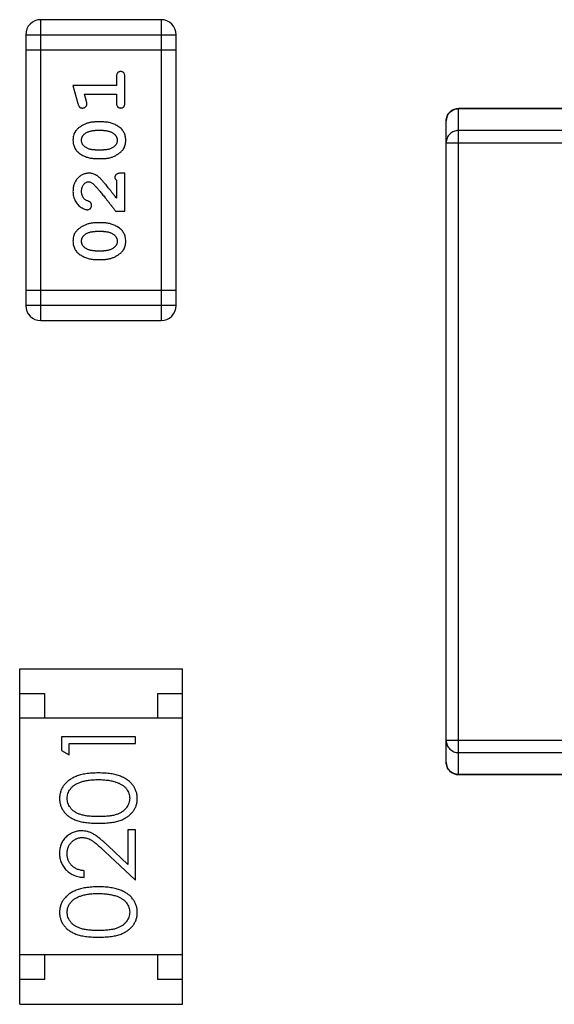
# Model space of a CAD drawing. Header units: millimetres. Extents: x 134 to 283, y 142 to 332.
# Tile 25 of 145: x 164.52 to 165.61, y 207.03 to 209.02. Entities that reach past the tile are written whole.
import ezdxf

# ---------------------------------------------------------------- set-up
doc = ezdxf.new("R2010")
doc.units = ezdxf.units.MM
doc.header["$LTSCALE"] = 0.1
doc.layers.get('0').update_dxf_attribs({"linetype": 'CONTINUOUS'})

msp = doc.modelspace()

# ---------------------------------------------------------------- linework, layer by layer
at = {"color": 7, "linetype": 'Continuous'}
for p, q in [((164.5663, 208.4135), (164.5663, 209.0231)), ((164.8102, 209.0231), (164.5663, 209.0231)), ((164.8102, 209.0231), (164.8102, 208.4135)), ((164.5359, 208.9926), (164.5359, 208.4439)), ((164.5359, 208.9926), (164.8407, 208.9926)), ((164.8407, 208.4439), (164.8407, 208.9926)), ((164.5359, 208.9621), (164.8407, 208.9621)), ((164.6316, 208.8897), (164.6415, 208.8532)), ((164.7197, 208.8897), (164.6316, 208.8897)), ((164.7197, 208.907), (164.7197, 208.8897)), ((164.737, 208.8551), (164.737, 208.907)), ((164.6589, 208.8574), (164.6547, 208.8724)), ((164.6547, 208.8724), (164.7197, 208.8724)), ((164.7197, 208.8724), (164.7197, 208.8551)), ((165.4136, 207.4935), (165.4136, 208.8431)), ((166.2886, 208.8431), (165.4136, 208.8431)), ((165.4136, 208.8429), (166.2886, 208.8429)), ((164.694, 208.8158), (164.6762, 208.8158)), ((165.3886, 207.5185), (165.3886, 208.8181)), ((164.6937, 208.7985), (164.6765, 208.7985)), ((167.5636, 208.7985), (165.4136, 208.7985)), ((165.3886, 208.7737), (167.5886, 208.7737)), ((164.6765, 208.7592), (164.6937, 208.7592)), ((164.6762, 208.7419), (164.694, 208.7419)), ((164.737, 208.712), (164.7292, 208.712)), ((164.737, 208.6349), (164.737, 208.712)), ((164.7197, 208.6978), (164.7197, 208.6616)), ((164.7181, 208.6349), (164.737, 208.6349)), ((164.694, 208.6113), (164.6762, 208.6113)), ((164.6937, 208.594), (164.6765, 208.594)), ((164.6765, 208.5547), (164.6937, 208.5547)), ((164.6762, 208.5374), (164.694, 208.5374)), ((164.8407, 208.4744), (164.5359, 208.4744)), ((164.8407, 208.4439), (164.5359, 208.4439)), ((164.5663, 208.4135), (164.8102, 208.4135)), ((164.5235, 207.0281), (164.5235, 207.7081)), ((164.5235, 207.7081), (164.8535, 207.7081)), ((164.8535, 207.0281), (164.8535, 207.7081)), ((164.5235, 207.6581), (164.5735, 207.6581)), ((164.5735, 207.6581), (164.5735, 207.6081)), ((164.8035, 207.6081), (164.8035, 207.6581)), ((164.8035, 207.6581), (164.8535, 207.6581)), ((164.8535, 207.6081), (164.5235, 207.6081)), ((164.6082, 207.5699), (164.6082, 207.5422)), ((164.7582, 207.5699), (164.6082, 207.5699)), ((164.6236, 207.5334), (164.6236, 207.5565)), ((164.6236, 207.5565), (164.7582, 207.5565)), ((164.7582, 207.5565), (164.7582, 207.5699)), ((167.5886, 207.5629), (165.3886, 207.5629)), ((164.6082, 207.5422), (164.6236, 207.5334)), ((165.4136, 207.5381), (167.5636, 207.5381)), ((165.6386, 207.4938), (165.4136, 207.4938)), ((165.4136, 207.4935), (165.6386, 207.4935)), ((164.7428, 207.3815), (164.7428, 207.3117)), ((164.7582, 207.3815), (164.7428, 207.3815)), ((164.7582, 207.2796), (164.7582, 207.3815)), ((164.6961, 207.3377), (164.7582, 207.2796)), ((164.7428, 207.3117), (164.7027, 207.3492)), ((164.6543, 207.2853), (164.6543, 207.2988)), ((164.8535, 207.1281), (164.5235, 207.1281)), ((164.5735, 207.1281), (164.5735, 207.0781)), ((164.8035, 207.0781), (164.8035, 207.1281)), ((164.5735, 207.0781), (164.5235, 207.0781)), ((164.8535, 207.0781), (164.8035, 207.0781)), ((164.5235, 207.0281), (164.8535, 207.0281))]:
    msp.add_line(p, q, dxfattribs=at)
for centre, radius, start, end in [((164.5663, 208.9926), 0.0305, 90, 180), ((164.8102, 208.9926), 0.0305, 0, 90), ((165.4136, 208.8181), 0.025, 90, 180), ((164.5663, 208.4439), 0.0305, 180, 270), ((164.8102, 208.4439), 0.0305, 270, 0), ((165.4136, 207.5185), 0.025, 180, 270)]:
    msp.add_arc(centre, radius, start, end, dxfattribs=at)
for points, knots in [([(164.7284, 208.9181), (164.7278, 208.918), (164.7266, 208.918), (164.7249, 208.9175), (164.7234, 208.9166), (164.7221, 208.9155), (164.721, 208.9139), (164.7202, 208.9119), (164.7198, 208.9096), (164.7197, 208.9079), (164.7197, 208.907)], [0, 0, 0, 0, 0.11517, 0.223509, 0.328254, 0.438012, 0.553651, 0.682263, 0.830856, 1, 1, 1, 1]), ([(164.737, 208.907), (164.737, 208.9079), (164.737, 208.9096), (164.7365, 208.9119), (164.7358, 208.9139), (164.7347, 208.9154), (164.7334, 208.9166), (164.7318, 208.9175), (164.7302, 208.918), (164.729, 208.918), (164.7284, 208.9181)], [0, 0, 0, 0, 0.169012, 0.317488, 0.445429, 0.560977, 0.67065, 0.776666, 0.88492, 1, 1, 1, 1]), ([(164.6415, 208.8532), (164.6418, 208.8523), (164.6422, 208.8508), (164.6431, 208.8487), (164.644, 208.847), (164.645, 208.8458), (164.6462, 208.845), (164.6475, 208.8445), (164.649, 208.8442), (164.6501, 208.8441), (164.6507, 208.8441)], [0, 0, 0, 0, 0.187321, 0.344927, 0.475328, 0.579604, 0.674244, 0.773631, 0.882025, 1, 1, 1, 1]), ([(164.6507, 208.8441), (164.6513, 208.8441), (164.6525, 208.8442), (164.6543, 208.8447), (164.6559, 208.8454), (164.6573, 208.8464), (164.6585, 208.8476), (164.6593, 208.849), (164.6598, 208.8505), (164.6599, 208.8515), (164.6599, 208.852)], [0, 0, 0, 0, 0.138815, 0.27042, 0.39836, 0.52875, 0.654955, 0.771147, 0.884581, 1, 1, 1, 1]), ([(164.6599, 208.852), (164.6599, 208.8523), (164.6599, 208.8531), (164.6597, 208.8543), (164.6593, 208.8558), (164.6591, 208.8569), (164.6589, 208.8574)], [0, 0, 0, 0, 0.183151, 0.413144, 0.682305, 1, 1, 1, 1]), ([(164.7197, 208.8551), (164.7197, 208.8542), (164.7198, 208.8526), (164.7202, 208.8502), (164.721, 208.8483), (164.7221, 208.8467), (164.7234, 208.8456), (164.7249, 208.8447), (164.7266, 208.8442), (164.7278, 208.8442), (164.7284, 208.8441)], [0, 0, 0, 0, 0.169102, 0.317658, 0.446239, 0.563118, 0.671828, 0.776546, 0.884858, 1, 1, 1, 1]), ([(164.7284, 208.8441), (164.729, 208.8442), (164.7302, 208.8442), (164.7318, 208.8447), (164.7334, 208.8456), (164.7347, 208.8467), (164.7358, 208.8483), (164.7365, 208.8502), (164.737, 208.8526), (164.737, 208.8542), (164.737, 208.8551)], [0, 0, 0, 0, 0.115051, 0.223278, 0.329269, 0.437893, 0.554681, 0.682591, 0.83103, 1, 1, 1, 1]), ([(165.3886, 208.8181), (165.3886, 208.8213), (165.3899, 208.8278), (165.3955, 208.8361), (165.4038, 208.8416), (165.4103, 208.8429), (165.4136, 208.8429)], [0, 0, 0, 0, 0.249211, 0.498817, 0.749154, 1, 1, 1, 1]), ([(164.6762, 208.8158), (164.6752, 208.8158), (164.673, 208.8157), (164.6698, 208.8155), (164.6667, 208.8149), (164.6636, 208.8142), (164.6605, 208.8133), (164.6575, 208.8122), (164.6546, 208.8109), (164.6517, 208.8094), (164.649, 208.8078), (164.6464, 208.8062), (164.6441, 208.8045), (164.642, 208.8029), (164.6401, 208.8011), (164.6385, 208.7994), (164.637, 208.7977), (164.6355, 208.7953), (164.6339, 208.7922), (164.6326, 208.788), (164.6318, 208.7835), (164.6317, 208.7803), (164.6316, 208.7787)], [0, 0, 0, 0, 0.049855, 0.099516, 0.148482, 0.19758, 0.246804, 0.296268, 0.346517, 0.397047, 0.446826, 0.49336, 0.537801, 0.579207, 0.617974, 0.654833, 0.689171, 0.722088, 0.786392, 0.853518, 0.924186, 1, 1, 1, 1]), ([(164.7386, 208.7789), (164.7386, 208.7804), (164.7385, 208.7832), (164.7378, 208.7873), (164.7366, 208.7911), (164.7351, 208.7947), (164.733, 208.798), (164.7305, 208.801), (164.7276, 208.8038), (164.7242, 208.8063), (164.7206, 208.8085), (164.7169, 208.8105), (164.7132, 208.8121), (164.7094, 208.8135), (164.7056, 208.8145), (164.7018, 208.8153), (164.6979, 208.8157), (164.6953, 208.8158), (164.694, 208.8158)], [0, 0, 0, 0, 0.067217, 0.131051, 0.19272, 0.252824, 0.312745, 0.373449, 0.436041, 0.501494, 0.567761, 0.632087, 0.695096, 0.757109, 0.817993, 0.878657, 0.939311, 1, 1, 1, 1]), ([(164.6489, 208.7788), (164.6489, 208.7794), (164.649, 208.7807), (164.6492, 208.7825), (164.6496, 208.7842), (164.6502, 208.7857), (164.651, 208.7872), (164.6519, 208.7886), (164.653, 208.7898), (164.6538, 208.7906), (164.6542, 208.7909)], [0, 0, 0, 0, 0.138115, 0.270177, 0.397547, 0.520057, 0.63869, 0.757499, 0.878226, 1, 1, 1, 1]), ([(164.6542, 208.7909), (164.655, 208.7915), (164.6566, 208.7927), (164.6591, 208.7943), (164.6618, 208.7956), (164.6645, 208.7966), (164.6674, 208.7975), (164.6703, 208.7981), (164.6734, 208.7984), (164.6755, 208.7985), (164.6765, 208.7985)], [0, 0, 0, 0, 0.125331, 0.248948, 0.371201, 0.494032, 0.616811, 0.742104, 0.868849, 1, 1, 1, 1]), ([(164.6937, 208.7985), (164.6948, 208.7985), (164.6968, 208.7984), (164.6999, 208.7981), (164.7028, 208.7975), (164.7056, 208.7967), (164.7083, 208.7957), (164.7108, 208.7944), (164.7133, 208.793), (164.7147, 208.7918), (164.7155, 208.7912)], [0, 0, 0, 0, 0.135449, 0.266263, 0.393429, 0.516942, 0.639128, 0.758779, 0.879341, 1, 1, 1, 1]), ([(164.7155, 208.7912), (164.7159, 208.7908), (164.7169, 208.7901), (164.718, 208.7887), (164.719, 208.7873), (164.7199, 208.7858), (164.7205, 208.7842), (164.721, 208.7825), (164.7212, 208.7808), (164.7213, 208.7796), (164.7213, 208.779)], [0, 0, 0, 0, 0.129853, 0.25607, 0.380154, 0.49978, 0.62208, 0.743277, 0.868791, 1, 1, 1, 1]), ([(165.4136, 208.7985), (165.4103, 208.7985), (165.4038, 208.7972), (165.3955, 208.7917), (165.3899, 208.7835), (165.3886, 208.7769), (165.3886, 208.7737)], [0, 0, 0, 0, 0.250846, 0.501182, 0.750788, 1, 1, 1, 1]), ([(164.6316, 208.7787), (164.6317, 208.7772), (164.6317, 208.7744), (164.6324, 208.7703), (164.6336, 208.7665), (164.6351, 208.7629), (164.6372, 208.7596), (164.6397, 208.7566), (164.6427, 208.7538), (164.6461, 208.7513), (164.6497, 208.7491), (164.6534, 208.7472), (164.6571, 208.7455), (164.6608, 208.7442), (164.6646, 208.7431), (164.6685, 208.7424), (164.6723, 208.7419), (164.6749, 208.7419), (164.6762, 208.7419)], [0, 0, 0, 0, 0.06692, 0.130834, 0.19258, 0.252759, 0.312631, 0.373411, 0.436359, 0.501894, 0.568244, 0.632472, 0.69556, 0.757163, 0.818592, 0.878885, 0.939235, 1, 1, 1, 1]), ([(164.6547, 208.7664), (164.6543, 208.7668), (164.6534, 208.7676), (164.6522, 208.769), (164.6512, 208.7704), (164.6503, 208.7719), (164.6497, 208.7735), (164.6493, 208.7752), (164.649, 208.777), (164.6489, 208.7782), (164.6489, 208.7788)], [0, 0, 0, 0, 0.13042, 0.256046, 0.378133, 0.498725, 0.620452, 0.742761, 0.869406, 1, 1, 1, 1]), ([(164.694, 208.7419), (164.6951, 208.7419), (164.6972, 208.7419), (164.7004, 208.7422), (164.7035, 208.7427), (164.7066, 208.7434), (164.7096, 208.7443), (164.7126, 208.7454), (164.7156, 208.7467), (164.7185, 208.7482), (164.7212, 208.7497), (164.7237, 208.7513), (164.726, 208.753), (164.7282, 208.7546), (164.73, 208.7563), (164.7317, 208.758), (164.7331, 208.7598), (164.7347, 208.7621), (164.7363, 208.7653), (164.7376, 208.7695), (164.7385, 208.7741), (164.7385, 208.7773), (164.7386, 208.7789)], [0, 0, 0, 0, 0.049886, 0.09882, 0.148132, 0.19689, 0.246038, 0.295176, 0.345305, 0.395692, 0.445312, 0.491875, 0.535813, 0.577009, 0.616081, 0.652689, 0.687585, 0.720206, 0.785062, 0.85223, 0.923759, 1, 1, 1, 1]), ([(164.7213, 208.779), (164.7213, 208.7783), (164.7213, 208.7771), (164.721, 208.7753), (164.7206, 208.7736), (164.72, 208.772), (164.7193, 208.7705), (164.7183, 208.7691), (164.7173, 208.7679), (164.7164, 208.7672), (164.716, 208.7668)], [0, 0, 0, 0, 0.139844, 0.271849, 0.399162, 0.521619, 0.6402, 0.758957, 0.87828, 1, 1, 1, 1]), ([(164.6765, 208.7592), (164.6754, 208.7592), (164.6734, 208.7592), (164.6703, 208.7596), (164.6674, 208.7601), (164.6646, 208.7609), (164.6619, 208.7619), (164.6594, 208.7632), (164.657, 208.7647), (164.6555, 208.7658), (164.6547, 208.7664)], [0, 0, 0, 0, 0.135446, 0.266257, 0.393419, 0.517936, 0.639137, 0.758785, 0.879345, 1, 1, 1, 1]), ([(164.716, 208.7668), (164.7152, 208.7662), (164.7136, 208.765), (164.7111, 208.7634), (164.7085, 208.7621), (164.7057, 208.761), (164.7029, 208.7602), (164.6999, 208.7596), (164.6968, 208.7592), (164.6948, 208.7592), (164.6937, 208.7592)], [0, 0, 0, 0, 0.124927, 0.248361, 0.370889, 0.492583, 0.61616, 0.741472, 0.869044, 1, 1, 1, 1]), ([(164.6644, 208.712), (164.6633, 208.7119), (164.6611, 208.7119), (164.6578, 208.7114), (164.6547, 208.7106), (164.6518, 208.7094), (164.6489, 208.708), (164.6462, 208.7062), (164.6436, 208.7041), (164.6412, 208.7017), (164.6389, 208.6991), (164.637, 208.6962), (164.6353, 208.6932), (164.6339, 208.6899), (164.6329, 208.6865), (164.6321, 208.683), (164.6317, 208.6792), (164.6316, 208.6766), (164.6316, 208.6753)], [0, 0, 0, 0, 0.060981, 0.120256, 0.178148, 0.236115, 0.293993, 0.352864, 0.413358, 0.476056, 0.539296, 0.602396, 0.665116, 0.728325, 0.792919, 0.859317, 0.928302, 1, 1, 1, 1]), ([(164.6927, 208.6952), (164.6919, 208.6961), (164.6904, 208.6978), (164.6882, 208.7002), (164.6861, 208.7023), (164.6841, 208.7041), (164.6822, 208.7057), (164.6805, 208.7071), (164.6788, 208.7082), (164.6768, 208.7093), (164.6742, 208.7104), (164.671, 208.7113), (164.6678, 208.7119), (164.6655, 208.7119), (164.6644, 208.712)], [0, 0, 0, 0, 0.103002, 0.197728, 0.285279, 0.365235, 0.437224, 0.502446, 0.560545, 0.611446, 0.707576, 0.80349, 0.900532, 1, 1, 1, 1]), ([(164.7292, 208.712), (164.7281, 208.712), (164.7261, 208.7119), (164.7234, 208.7115), (164.7212, 208.7108), (164.7194, 208.7097), (164.7181, 208.7084), (164.7172, 208.7069), (164.7166, 208.7052), (164.7166, 208.704), (164.7166, 208.7033)], [0, 0, 0, 0, 0.1844, 0.34094, 0.473574, 0.586824, 0.690029, 0.789175, 0.890445, 1, 1, 1, 1]), ([(164.6489, 208.6752), (164.649, 208.6766), (164.6491, 208.6793), (164.6499, 208.6831), (164.6513, 208.6865), (164.6532, 208.6894), (164.6555, 208.6917), (164.6579, 208.6934), (164.6606, 208.6945), (164.6625, 208.6946), (164.6635, 208.6947)], [0, 0, 0, 0, 0.156344, 0.299348, 0.4327, 0.561, 0.682299, 0.791883, 0.89611, 1, 1, 1, 1]), ([(164.6635, 208.6947), (164.6642, 208.6946), (164.6659, 208.6945), (164.6683, 208.6935), (164.6708, 208.692), (164.6723, 208.6906), (164.6732, 208.6899)], [0, 0, 0, 0, 0.212836, 0.442809, 0.70317, 1, 1, 1, 1]), ([(164.6732, 208.6899), (164.6736, 208.6895), (164.6746, 208.6885), (164.6761, 208.6869), (164.6779, 208.685), (164.6798, 208.6828), (164.6819, 208.6804), (164.6843, 208.6777), (164.6868, 208.6746), (164.6895, 208.6713), (164.6924, 208.6677), (164.6955, 208.6639), (164.6988, 208.6597), (164.7023, 208.6553), (164.706, 208.6506), (164.7099, 208.6456), (164.7139, 208.6404), (164.7167, 208.6367), (164.7181, 208.6349)], [0, 0, 0, 0, 0.026647, 0.057942, 0.094152, 0.134806, 0.180631, 0.231142, 0.286385, 0.346321, 0.411439, 0.481035, 0.555329, 0.634592, 0.718826, 0.807759, 0.901393, 1, 1, 1, 1]), ([(164.7197, 208.6616), (164.7182, 208.6636), (164.7152, 208.6675), (164.7108, 208.6729), (164.7069, 208.6779), (164.7033, 208.6823), (164.7002, 208.6863), (164.6973, 208.6897), (164.6949, 208.6926), (164.6934, 208.6944), (164.6927, 208.6952)], [0, 0, 0, 0, 0.176662, 0.337826, 0.484741, 0.617764, 0.73494, 0.837793, 0.926412, 1, 1, 1, 1]), ([(164.7166, 208.7033), (164.7166, 208.7029), (164.7167, 208.7019), (164.7174, 208.7005), (164.7184, 208.6991), (164.7192, 208.6983), (164.7197, 208.6978)], [0, 0, 0, 0, 0.20611, 0.432681, 0.695597, 1, 1, 1, 1]), ([(164.6316, 208.6753), (164.6317, 208.6736), (164.6318, 208.6702), (164.6326, 208.6653), (164.6341, 208.6606), (164.6361, 208.6561), (164.6385, 208.6519), (164.6414, 208.6483), (164.6446, 208.6451), (164.6482, 208.6426), (164.6518, 208.6406), (164.6551, 208.6392), (164.6581, 208.6382), (164.66, 208.6381), (164.6609, 208.638)], [0, 0, 0, 0, 0.098286, 0.193983, 0.289056, 0.384352, 0.477435, 0.566197, 0.652355, 0.737986, 0.818188, 0.887401, 0.94802, 1, 1, 1, 1]), ([(164.6543, 208.6603), (164.6539, 208.6608), (164.653, 208.6618), (164.6519, 208.6634), (164.651, 208.6652), (164.6502, 208.667), (164.6496, 208.6689), (164.6492, 208.6709), (164.649, 208.673), (164.6489, 208.6744), (164.6489, 208.6752)], [0, 0, 0, 0, 0.121873, 0.243139, 0.363336, 0.485133, 0.607572, 0.734701, 0.864814, 1, 1, 1, 1]), ([(164.6628, 208.6553), (164.6619, 208.6557), (164.6602, 208.6562), (164.6579, 208.6575), (164.6559, 208.6587), (164.6548, 208.6598), (164.6543, 208.6603)], [0, 0, 0, 0, 0.285518, 0.544185, 0.781367, 1, 1, 1, 1]), ([(164.6694, 208.6469), (164.6694, 208.6474), (164.6693, 208.6483), (164.669, 208.6497), (164.6686, 208.6509), (164.6679, 208.6521), (164.667, 208.6531), (164.6658, 208.654), (164.6644, 208.6547), (164.6634, 208.6551), (164.6628, 208.6553)], [0, 0, 0, 0, 0.127347, 0.246131, 0.359406, 0.470543, 0.586092, 0.711469, 0.847022, 1, 1, 1, 1]), ([(164.6609, 208.638), (164.6615, 208.6381), (164.6626, 208.6381), (164.6641, 208.6387), (164.6656, 208.6395), (164.6669, 208.6406), (164.668, 208.642), (164.6688, 208.6435), (164.6693, 208.6451), (164.6694, 208.6463), (164.6694, 208.6469)], [0, 0, 0, 0, 0.120856, 0.239483, 0.360995, 0.490166, 0.620982, 0.746416, 0.870253, 1, 1, 1, 1]), ([(164.6762, 208.6113), (164.6752, 208.6113), (164.673, 208.6112), (164.6698, 208.6109), (164.6667, 208.6104), (164.6636, 208.6097), (164.6605, 208.6088), (164.6575, 208.6077), (164.6546, 208.6064), (164.6517, 208.6049), (164.649, 208.6033), (164.6464, 208.6017), (164.6441, 208.6), (164.642, 208.5983), (164.6401, 208.5966), (164.6385, 208.5949), (164.637, 208.5932), (164.6355, 208.5908), (164.6339, 208.5877), (164.6326, 208.5835), (164.6318, 208.5789), (164.6317, 208.5758), (164.6316, 208.5741)], [0, 0, 0, 0, 0.049855, 0.099516, 0.148482, 0.19758, 0.246804, 0.296268, 0.346517, 0.397047, 0.446826, 0.49336, 0.537801, 0.579207, 0.617974, 0.654833, 0.689171, 0.722088, 0.786392, 0.853518, 0.924186, 1, 1, 1, 1]), ([(164.7386, 208.5744), (164.7386, 208.5758), (164.7385, 208.5787), (164.7378, 208.5827), (164.7366, 208.5866), (164.7351, 208.5902), (164.733, 208.5935), (164.7305, 208.5965), (164.7276, 208.5993), (164.7242, 208.6018), (164.7206, 208.604), (164.7169, 208.6059), (164.7132, 208.6076), (164.7094, 208.609), (164.7056, 208.61), (164.7018, 208.6108), (164.6979, 208.6112), (164.6953, 208.6113), (164.694, 208.6113)], [0, 0, 0, 0, 0.067217, 0.131051, 0.19272, 0.252824, 0.312745, 0.373449, 0.436041, 0.501494, 0.567761, 0.632087, 0.695096, 0.757109, 0.817993, 0.878657, 0.939311, 1, 1, 1, 1]), ([(164.6542, 208.5864), (164.655, 208.587), (164.6566, 208.5882), (164.6591, 208.5898), (164.6618, 208.5911), (164.6645, 208.5921), (164.6674, 208.593), (164.6703, 208.5936), (164.6734, 208.5939), (164.6755, 208.594), (164.6765, 208.594)], [0, 0, 0, 0, 0.125331, 0.248948, 0.371201, 0.494032, 0.616811, 0.742104, 0.868849, 1, 1, 1, 1]), ([(164.6937, 208.594), (164.6948, 208.594), (164.6968, 208.5939), (164.6999, 208.5936), (164.7028, 208.593), (164.7056, 208.5922), (164.7083, 208.5912), (164.7108, 208.5899), (164.7133, 208.5885), (164.7147, 208.5873), (164.7155, 208.5867)], [0, 0, 0, 0, 0.135449, 0.266263, 0.393429, 0.516942, 0.639128, 0.758779, 0.879341, 1, 1, 1, 1]), ([(164.6316, 208.5741), (164.6317, 208.5727), (164.6317, 208.5699), (164.6324, 208.5658), (164.6336, 208.562), (164.6351, 208.5584), (164.6372, 208.5551), (164.6397, 208.5521), (164.6427, 208.5493), (164.6461, 208.5468), (164.6497, 208.5446), (164.6534, 208.5427), (164.6571, 208.541), (164.6608, 208.5397), (164.6646, 208.5386), (164.6685, 208.5379), (164.6723, 208.5374), (164.6749, 208.5374), (164.6762, 208.5374)], [0, 0, 0, 0, 0.06692, 0.130834, 0.19258, 0.252759, 0.312631, 0.373411, 0.436359, 0.501894, 0.568244, 0.632472, 0.69556, 0.757163, 0.818592, 0.878885, 0.939235, 1, 1, 1, 1]), ([(164.6489, 208.5743), (164.6489, 208.5749), (164.649, 208.5761), (164.6492, 208.5779), (164.6496, 208.5796), (164.6502, 208.5812), (164.651, 208.5827), (164.6519, 208.5841), (164.653, 208.5853), (164.6538, 208.586), (164.6542, 208.5864)], [0, 0, 0, 0, 0.138115, 0.270177, 0.397547, 0.520057, 0.63869, 0.757499, 0.878226, 1, 1, 1, 1]), ([(164.6547, 208.5619), (164.6543, 208.5623), (164.6534, 208.5631), (164.6522, 208.5645), (164.6512, 208.5659), (164.6503, 208.5674), (164.6497, 208.569), (164.6493, 208.5707), (164.649, 208.5724), (164.6489, 208.5737), (164.6489, 208.5743)], [0, 0, 0, 0, 0.13042, 0.256046, 0.378133, 0.498725, 0.620452, 0.742761, 0.869406, 1, 1, 1, 1]), ([(164.694, 208.5374), (164.6951, 208.5374), (164.6972, 208.5374), (164.7004, 208.5377), (164.7035, 208.5382), (164.7066, 208.5389), (164.7096, 208.5398), (164.7126, 208.5409), (164.7156, 208.5422), (164.7185, 208.5436), (164.7212, 208.5452), (164.7237, 208.5468), (164.726, 208.5485), (164.7282, 208.5501), (164.73, 208.5518), (164.7317, 208.5535), (164.7331, 208.5553), (164.7347, 208.5576), (164.7363, 208.5608), (164.7376, 208.565), (164.7385, 208.5696), (164.7385, 208.5728), (164.7386, 208.5744)], [0, 0, 0, 0, 0.049886, 0.09882, 0.148132, 0.19689, 0.246038, 0.295176, 0.345305, 0.395692, 0.445312, 0.491875, 0.535813, 0.577009, 0.616081, 0.652689, 0.687585, 0.720206, 0.785062, 0.85223, 0.923759, 1, 1, 1, 1]), ([(164.7155, 208.5867), (164.7159, 208.5863), (164.7169, 208.5855), (164.718, 208.5842), (164.719, 208.5828), (164.7199, 208.5813), (164.7205, 208.5797), (164.721, 208.578), (164.7212, 208.5763), (164.7213, 208.5751), (164.7213, 208.5744)], [0, 0, 0, 0, 0.129853, 0.25607, 0.380154, 0.49978, 0.62208, 0.743277, 0.868791, 1, 1, 1, 1]), ([(164.7213, 208.5744), (164.7213, 208.5738), (164.7213, 208.5726), (164.721, 208.5707), (164.7206, 208.569), (164.72, 208.5675), (164.7193, 208.566), (164.7183, 208.5646), (164.7173, 208.5634), (164.7164, 208.5627), (164.716, 208.5623)], [0, 0, 0, 0, 0.139844, 0.271849, 0.399162, 0.521619, 0.6402, 0.758957, 0.87828, 1, 1, 1, 1]), ([(164.6765, 208.5547), (164.6754, 208.5547), (164.6734, 208.5547), (164.6703, 208.5551), (164.6674, 208.5556), (164.6646, 208.5564), (164.6619, 208.5574), (164.6594, 208.5587), (164.657, 208.5602), (164.6555, 208.5613), (164.6547, 208.5619)], [0, 0, 0, 0, 0.135446, 0.266257, 0.393419, 0.517936, 0.639137, 0.758785, 0.879345, 1, 1, 1, 1]), ([(164.716, 208.5623), (164.7152, 208.5617), (164.7136, 208.5605), (164.7111, 208.5589), (164.7085, 208.5576), (164.7057, 208.5565), (164.7029, 208.5557), (164.6999, 208.5551), (164.6968, 208.5547), (164.6948, 208.5547), (164.6937, 208.5547)], [0, 0, 0, 0, 0.124927, 0.248361, 0.370889, 0.492583, 0.61616, 0.741472, 0.869044, 1, 1, 1, 1]), ([(165.3886, 207.5629), (165.3886, 207.5597), (165.3899, 207.5531), (165.3955, 207.5449), (165.4038, 207.5394), (165.4103, 207.5381), (165.4136, 207.5381)], [0, 0, 0, 0, 0.249212, 0.498818, 0.749154, 1, 1, 1, 1]), ([(165.4136, 207.4938), (165.4103, 207.4938), (165.4038, 207.495), (165.3955, 207.5005), (165.3899, 207.5088), (165.3886, 207.5153), (165.3886, 207.5185)], [0, 0, 0, 0, 0.250846, 0.501183, 0.750789, 1, 1, 1, 1]), ([(164.6832, 207.4969), (164.6809, 207.4968), (164.6764, 207.4968), (164.6699, 207.4965), (164.6637, 207.496), (164.6578, 207.4952), (164.6524, 207.4943), (164.6472, 207.4931), (164.6425, 207.4917), (164.6381, 207.4901), (164.634, 207.4883), (164.6301, 207.4864), (164.6266, 207.4842), (164.6233, 207.482), (164.6203, 207.4796), (164.6175, 207.477), (164.6149, 207.4743), (164.6127, 207.4714), (164.6107, 207.4685), (164.609, 207.4654), (164.6076, 207.4622), (164.6064, 207.4589), (164.6055, 207.4556), (164.6048, 207.4522), (164.6044, 207.4487), (164.6044, 207.4463), (164.6043, 207.4451)], [0, 0, 0, 0, 0.065278, 0.127205, 0.186168, 0.241675, 0.294115, 0.343609, 0.390387, 0.434463, 0.476646, 0.517002, 0.555936, 0.593716, 0.630057, 0.665601, 0.700745, 0.734917, 0.768681, 0.802087, 0.834849, 0.867433, 0.900138, 0.932806, 0.966212, 1, 1, 1, 1]), ([(164.762, 207.4451), (164.762, 207.4463), (164.762, 207.4487), (164.7615, 207.4522), (164.7609, 207.4556), (164.7599, 207.459), (164.7587, 207.4622), (164.7573, 207.4654), (164.7555, 207.4685), (164.7535, 207.4715), (164.7513, 207.4744), (164.7488, 207.4771), (164.746, 207.4797), (164.7429, 207.4821), (164.7396, 207.4844), (164.7361, 207.4865), (164.7323, 207.4884), (164.7282, 207.4902), (164.7238, 207.4918), (164.7191, 207.4931), (164.714, 207.4943), (164.7085, 207.4953), (164.7027, 207.4959), (164.6965, 207.4965), (164.69, 207.4968), (164.6855, 207.4968), (164.6832, 207.4969)], [0, 0, 0, 0, 0.033824, 0.067298, 0.10028, 0.133019, 0.165736, 0.198792, 0.232372, 0.266409, 0.301016, 0.336196, 0.371972, 0.408574, 0.446394, 0.485225, 0.525372, 0.567224, 0.611081, 0.65775, 0.70702, 0.759235, 0.814484, 0.873227, 0.934937, 1, 1, 1, 1]), ([(164.6197, 207.4455), (164.6198, 207.4472), (164.62, 207.4505), (164.6212, 207.4553), (164.6234, 207.46), (164.6257, 207.4637), (164.628, 207.4666), (164.63, 207.4686), (164.6322, 207.4706), (164.6347, 207.4724), (164.6374, 207.4741), (164.6404, 207.4756), (164.6435, 207.4771), (164.647, 207.4784), (164.6506, 207.4796), (164.6545, 207.4806), (164.6587, 207.4815), (164.6631, 207.4822), (164.6678, 207.4827), (164.6727, 207.4832), (164.6778, 207.4833), (164.6814, 207.4834), (164.6832, 207.4834)], [0, 0, 0, 0, 0.059689, 0.119507, 0.181075, 0.246162, 0.279894, 0.314468, 0.350403, 0.387474, 0.426147, 0.466624, 0.508745, 0.553328, 0.600058, 0.649177, 0.700552, 0.754894, 0.811825, 0.871514, 0.934319, 1, 1, 1, 1]), ([(164.6832, 207.4834), (164.685, 207.4834), (164.6885, 207.4834), (164.6938, 207.4831), (164.6988, 207.4826), (164.7036, 207.4821), (164.7082, 207.4812), (164.7126, 207.4803), (164.7168, 207.4791), (164.7195, 207.4782), (164.7209, 207.4777)], [0, 0, 0, 0, 0.141157, 0.277773, 0.409244, 0.535676, 0.657497, 0.775458, 0.889412, 1, 1, 1, 1]), ([(164.7209, 207.4777), (164.7219, 207.4773), (164.724, 207.4766), (164.7269, 207.4752), (164.7296, 207.4738), (164.7322, 207.4722), (164.7345, 207.4704), (164.7366, 207.4686), (164.7385, 207.4666), (164.7408, 207.4638), (164.7431, 207.4601), (164.7451, 207.4554), (164.7464, 207.4505), (164.7466, 207.4472), (164.7466, 207.4455)], [0, 0, 0, 0, 0.075949, 0.148549, 0.218996, 0.286119, 0.351826, 0.416074, 0.478265, 0.540325, 0.660405, 0.774606, 0.887187, 1, 1, 1, 1]), ([(164.6043, 207.4451), (164.6044, 207.4439), (164.6044, 207.4416), (164.6048, 207.4381), (164.6055, 207.4348), (164.6064, 207.4315), (164.6076, 207.4282), (164.609, 207.4251), (164.6107, 207.4221), (164.6127, 207.4191), (164.6149, 207.4163), (164.6173, 207.4137), (164.6201, 207.4112), (164.623, 207.4089), (164.6262, 207.4067), (164.6297, 207.4047), (164.6334, 207.4029), (164.6374, 207.4012), (164.6417, 207.3997), (164.6464, 207.3985), (164.6515, 207.3973), (164.657, 207.3965), (164.663, 207.3958), (164.6694, 207.3953), (164.6762, 207.395), (164.6808, 207.395), (164.6832, 207.3949)], [0, 0, 0, 0, 0.033742, 0.066533, 0.099153, 0.13154, 0.164087, 0.196563, 0.229707, 0.263315, 0.297504, 0.331686, 0.366482, 0.4021, 0.438958, 0.476748, 0.515985, 0.556589, 0.599519, 0.645765, 0.695487, 0.748721, 0.805687, 0.866754, 0.931405, 1, 1, 1, 1]), ([(164.6832, 207.4084), (164.6812, 207.4084), (164.6773, 207.4084), (164.6716, 207.4087), (164.6663, 207.409), (164.6614, 207.4095), (164.6569, 207.4101), (164.6527, 207.411), (164.649, 207.4119), (164.6456, 207.413), (164.6425, 207.4142), (164.6396, 207.4156), (164.6369, 207.4171), (164.6344, 207.4187), (164.632, 207.4204), (164.6299, 207.4223), (164.6279, 207.4244), (164.6257, 207.4272), (164.6234, 207.431), (164.6212, 207.4357), (164.62, 207.4406), (164.6198, 207.4439), (164.6197, 207.4455)], [0, 0, 0, 0, 0.073302, 0.142286, 0.206253, 0.266017, 0.321612, 0.372532, 0.419497, 0.462398, 0.502825, 0.541489, 0.579034, 0.615143, 0.650298, 0.684912, 0.718701, 0.752189, 0.817245, 0.879117, 0.939613, 1, 1, 1, 1]), ([(164.7466, 207.4455), (164.7466, 207.4439), (164.7464, 207.4406), (164.7451, 207.4357), (164.743, 207.431), (164.7406, 207.4272), (164.7383, 207.4244), (164.7364, 207.4223), (164.7343, 207.4204), (164.732, 207.4186), (164.7294, 207.417), (164.7267, 207.4155), (164.7238, 207.4142), (164.7207, 207.4129), (164.7173, 207.4118), (164.7135, 207.4109), (164.7094, 207.4102), (164.7049, 207.4095), (164.7, 207.409), (164.6947, 207.4087), (164.6891, 207.4084), (164.6852, 207.4084), (164.6832, 207.4084)], [0, 0, 0, 0, 0.060034, 0.120278, 0.182348, 0.247919, 0.281641, 0.315701, 0.350322, 0.385703, 0.421819, 0.459196, 0.497866, 0.538301, 0.58121, 0.628183, 0.679403, 0.734699, 0.794074, 0.858416, 0.927049, 1, 1, 1, 1]), ([(164.6832, 207.3949), (164.6856, 207.395), (164.6903, 207.395), (164.697, 207.3953), (164.7034, 207.3958), (164.7093, 207.3965), (164.7149, 207.3974), (164.72, 207.3985), (164.7247, 207.3998), (164.7291, 207.4013), (164.7331, 207.403), (164.7368, 207.4049), (164.7403, 207.4069), (164.7435, 207.4091), (164.7464, 207.4113), (164.7492, 207.4138), (164.7516, 207.4165), (164.7538, 207.4193), (164.7557, 207.4222), (164.7574, 207.4252), (164.7589, 207.4283), (164.76, 207.4315), (164.7609, 207.4348), (164.7616, 207.4381), (164.762, 207.4416), (164.762, 207.4439), (164.762, 207.4451)], [0, 0, 0, 0, 0.068113, 0.132564, 0.193427, 0.250218, 0.303569, 0.353576, 0.400235, 0.443586, 0.484619, 0.524292, 0.56238, 0.599049, 0.63494, 0.669782, 0.704009, 0.737842, 0.771098, 0.803896, 0.836415, 0.868639, 0.900715, 0.933378, 0.966213, 1, 1, 1, 1]), ([(164.6489, 207.3796), (164.6474, 207.3795), (164.6445, 207.3794), (164.6402, 207.3789), (164.6361, 207.3778), (164.632, 207.3765), (164.6282, 207.3747), (164.6245, 207.3725), (164.6209, 207.37), (164.6176, 207.3671), (164.6144, 207.3639), (164.6118, 207.3603), (164.6095, 207.3566), (164.6075, 207.3526), (164.6061, 207.3483), (164.6051, 207.3438), (164.6044, 207.3391), (164.6044, 207.3359), (164.6043, 207.3342)], [0, 0, 0, 0, 0.06271, 0.123347, 0.183401, 0.242828, 0.302097, 0.36242, 0.423725, 0.487032, 0.550491, 0.612709, 0.674265, 0.73617, 0.799211, 0.863483, 0.930525, 1, 1, 1, 1]), ([(164.7027, 207.3492), (164.7012, 207.3506), (164.6982, 207.3534), (164.6939, 207.3574), (164.6897, 207.3609), (164.6859, 207.3641), (164.6822, 207.367), (164.6789, 207.3694), (164.6757, 207.3715), (164.6719, 207.3739), (164.6671, 207.3762), (164.6612, 207.3781), (164.6552, 207.3793), (164.651, 207.3795), (164.6489, 207.3796)], [0, 0, 0, 0, 0.09953, 0.192079, 0.277712, 0.357454, 0.429648, 0.495771, 0.555538, 0.608657, 0.707578, 0.804328, 0.901298, 1, 1, 1, 1]), ([(164.6197, 207.3336), (164.6197, 207.3347), (164.6198, 207.3369), (164.6202, 207.3401), (164.6209, 207.3432), (164.6219, 207.3462), (164.6232, 207.349), (164.6247, 207.3517), (164.6266, 207.3543), (164.6287, 207.3567), (164.6309, 207.3589), (164.6334, 207.3608), (164.6359, 207.3624), (164.6385, 207.3638), (164.6413, 207.3648), (164.6441, 207.3655), (164.6471, 207.366), (164.6491, 207.3661), (164.6501, 207.3661)], [0, 0, 0, 0, 0.068027, 0.133505, 0.19695, 0.26027, 0.322741, 0.384982, 0.448465, 0.513424, 0.578224, 0.640011, 0.700094, 0.760067, 0.819012, 0.877878, 0.938035, 1, 1, 1, 1]), ([(164.6501, 207.3661), (164.6518, 207.366), (164.655, 207.3659), (164.6598, 207.3649), (164.6644, 207.3632), (164.6682, 207.3612), (164.6714, 207.3591), (164.674, 207.3573), (164.677, 207.3549), (164.6802, 207.3523), (164.6838, 207.3492), (164.6876, 207.3457), (164.6918, 207.3419), (164.6946, 207.3391), (164.6961, 207.3377)], [0, 0, 0, 0, 0.088014, 0.174976, 0.2638, 0.355443, 0.406413, 0.465519, 0.533076, 0.609353, 0.693899, 0.787171, 0.889197, 1, 1, 1, 1]), ([(164.6043, 207.3342), (164.6044, 207.3326), (164.6044, 207.3293), (164.6051, 207.3244), (164.6062, 207.3198), (164.6078, 207.3154), (164.6098, 207.3112), (164.6122, 207.3072), (164.615, 207.3033), (164.6184, 207.2998), (164.622, 207.2965), (164.6259, 207.2936), (164.63, 207.2912), (164.6344, 207.2892), (164.639, 207.2876), (164.6439, 207.2864), (164.649, 207.2856), (164.6525, 207.2854), (164.6543, 207.2853)], [0, 0, 0, 0, 0.06445, 0.126725, 0.187421, 0.247417, 0.306749, 0.366595, 0.427749, 0.490235, 0.553031, 0.614805, 0.676505, 0.738096, 0.801021, 0.864897, 0.931209, 1, 1, 1, 1]), ([(164.6543, 207.2988), (164.653, 207.2989), (164.6504, 207.2992), (164.6466, 207.2999), (164.6431, 207.3009), (164.6397, 207.3021), (164.6367, 207.3036), (164.6338, 207.3053), (164.6312, 207.3073), (164.6288, 207.3096), (164.6267, 207.3121), (164.6248, 207.3147), (164.6232, 207.3175), (164.6219, 207.3204), (164.621, 207.3235), (164.6202, 207.3267), (164.6198, 207.3301), (164.6197, 207.3324), (164.6197, 207.3336)], [0, 0, 0, 0, 0.073648, 0.143686, 0.210962, 0.275557, 0.338064, 0.399311, 0.4594, 0.51934, 0.579024, 0.637809, 0.695959, 0.754122, 0.813113, 0.873453, 0.935561, 1, 1, 1, 1]), ([(164.6832, 207.2661), (164.6809, 207.2661), (164.6764, 207.266), (164.6699, 207.2657), (164.6637, 207.2652), (164.6578, 207.2644), (164.6524, 207.2635), (164.6472, 207.2623), (164.6425, 207.2609), (164.6381, 207.2593), (164.634, 207.2575), (164.6301, 207.2556), (164.6266, 207.2535), (164.6233, 207.2512), (164.6203, 207.2488), (164.6175, 207.2463), (164.6149, 207.2435), (164.6127, 207.2407), (164.6107, 207.2377), (164.609, 207.2346), (164.6076, 207.2314), (164.6064, 207.2282), (164.6055, 207.2248), (164.6048, 207.2214), (164.6044, 207.2179), (164.6044, 207.2155), (164.6043, 207.2143)], [0, 0, 0, 0, 0.065278, 0.127205, 0.186168, 0.241675, 0.294115, 0.343609, 0.390387, 0.434463, 0.476646, 0.517002, 0.555936, 0.593716, 0.630057, 0.665601, 0.700745, 0.734917, 0.768681, 0.802087, 0.834849, 0.867433, 0.900138, 0.932806, 0.966212, 1, 1, 1, 1]), ([(164.762, 207.2143), (164.762, 207.2155), (164.762, 207.2179), (164.7615, 207.2214), (164.7609, 207.2248), (164.7599, 207.2282), (164.7587, 207.2314), (164.7573, 207.2347), (164.7555, 207.2377), (164.7535, 207.2408), (164.7513, 207.2436), (164.7488, 207.2464), (164.746, 207.249), (164.7429, 207.2514), (164.7396, 207.2536), (164.7361, 207.2557), (164.7323, 207.2576), (164.7282, 207.2594), (164.7238, 207.261), (164.7191, 207.2623), (164.714, 207.2635), (164.7085, 207.2645), (164.7027, 207.2652), (164.6965, 207.2657), (164.69, 207.266), (164.6855, 207.2661), (164.6832, 207.2661)], [0, 0, 0, 0, 0.033824, 0.067298, 0.10028, 0.133019, 0.165736, 0.198792, 0.232372, 0.266409, 0.301016, 0.336196, 0.371972, 0.408574, 0.446394, 0.485225, 0.525372, 0.567224, 0.611081, 0.65775, 0.70702, 0.759235, 0.814484, 0.873227, 0.934937, 1, 1, 1, 1]), ([(164.6197, 207.2148), (164.6198, 207.2164), (164.62, 207.2197), (164.6212, 207.2246), (164.6234, 207.2292), (164.6257, 207.233), (164.628, 207.2358), (164.63, 207.2379), (164.6322, 207.2398), (164.6347, 207.2416), (164.6374, 207.2433), (164.6404, 207.2449), (164.6435, 207.2463), (164.647, 207.2476), (164.6506, 207.2488), (164.6545, 207.2499), (164.6587, 207.2507), (164.6631, 207.2514), (164.6678, 207.2519), (164.6727, 207.2524), (164.6778, 207.2526), (164.6814, 207.2526), (164.6832, 207.2526)], [0, 0, 0, 0, 0.059689, 0.119507, 0.181075, 0.246162, 0.279894, 0.314468, 0.350403, 0.387474, 0.426147, 0.466624, 0.508745, 0.553328, 0.600058, 0.649177, 0.700552, 0.754894, 0.811825, 0.871514, 0.934319, 1, 1, 1, 1]), ([(164.6832, 207.2526), (164.685, 207.2526), (164.6885, 207.2526), (164.6938, 207.2523), (164.6988, 207.2519), (164.7036, 207.2513), (164.7082, 207.2504), (164.7126, 207.2495), (164.7168, 207.2483), (164.7195, 207.2474), (164.7209, 207.247)], [0, 0, 0, 0, 0.141157, 0.277773, 0.409244, 0.535676, 0.657497, 0.775458, 0.889412, 1, 1, 1, 1]), ([(164.7209, 207.247), (164.7219, 207.2466), (164.724, 207.2458), (164.7269, 207.2445), (164.7296, 207.243), (164.7322, 207.2414), (164.7345, 207.2397), (164.7366, 207.2378), (164.7385, 207.2358), (164.7408, 207.233), (164.7431, 207.2293), (164.7451, 207.2246), (164.7464, 207.2198), (164.7466, 207.2164), (164.7466, 207.2148)], [0, 0, 0, 0, 0.075949, 0.148549, 0.218996, 0.286119, 0.351826, 0.416074, 0.478265, 0.540325, 0.660405, 0.774606, 0.887187, 1, 1, 1, 1]), ([(164.6043, 207.2143), (164.6044, 207.2131), (164.6044, 207.2108), (164.6048, 207.2074), (164.6055, 207.204), (164.6064, 207.2007), (164.6076, 207.1975), (164.609, 207.1944), (164.6107, 207.1913), (164.6127, 207.1884), (164.6149, 207.1856), (164.6173, 207.1829), (164.6201, 207.1804), (164.623, 207.1781), (164.6262, 207.176), (164.6297, 207.1739), (164.6334, 207.1721), (164.6374, 207.1704), (164.6417, 207.169), (164.6464, 207.1677), (164.6515, 207.1666), (164.657, 207.1657), (164.663, 207.165), (164.6694, 207.1645), (164.6762, 207.1642), (164.6808, 207.1642), (164.6832, 207.1642)], [0, 0, 0, 0, 0.033742, 0.066533, 0.099153, 0.13154, 0.164087, 0.196563, 0.229707, 0.263315, 0.297504, 0.331686, 0.366482, 0.4021, 0.438958, 0.476748, 0.515985, 0.556589, 0.599519, 0.645765, 0.695487, 0.748721, 0.805687, 0.866754, 0.931405, 1, 1, 1, 1]), ([(164.6832, 207.1776), (164.6812, 207.1776), (164.6773, 207.1777), (164.6716, 207.1779), (164.6663, 207.1783), (164.6614, 207.1788), (164.6569, 207.1794), (164.6527, 207.1802), (164.649, 207.1811), (164.6456, 207.1822), (164.6425, 207.1835), (164.6396, 207.1848), (164.6369, 207.1863), (164.6344, 207.1879), (164.632, 207.1897), (164.6299, 207.1916), (164.6279, 207.1936), (164.6257, 207.1965), (164.6234, 207.2002), (164.6212, 207.2049), (164.62, 207.2098), (164.6198, 207.2131), (164.6197, 207.2148)], [0, 0, 0, 0, 0.073302, 0.142286, 0.206253, 0.266017, 0.321612, 0.372532, 0.419497, 0.462398, 0.502825, 0.541489, 0.579034, 0.615143, 0.650298, 0.684912, 0.718701, 0.752189, 0.817245, 0.879117, 0.939613, 1, 1, 1, 1]), ([(164.7466, 207.2148), (164.7466, 207.2131), (164.7464, 207.2098), (164.7451, 207.2049), (164.743, 207.2002), (164.7406, 207.1964), (164.7383, 207.1936), (164.7364, 207.1915), (164.7343, 207.1896), (164.732, 207.1879), (164.7294, 207.1862), (164.7267, 207.1848), (164.7238, 207.1834), (164.7207, 207.1822), (164.7173, 207.1811), (164.7135, 207.1802), (164.7094, 207.1794), (164.7049, 207.1787), (164.7, 207.1783), (164.6947, 207.1779), (164.6891, 207.1777), (164.6852, 207.1776), (164.6832, 207.1776)], [0, 0, 0, 0, 0.060034, 0.120278, 0.182348, 0.247919, 0.281641, 0.315701, 0.350322, 0.385703, 0.421819, 0.459196, 0.497866, 0.538301, 0.58121, 0.628183, 0.679403, 0.734699, 0.794074, 0.858416, 0.927049, 1, 1, 1, 1]), ([(164.6832, 207.1642), (164.6856, 207.1642), (164.6903, 207.1642), (164.697, 207.1645), (164.7034, 207.165), (164.7093, 207.1657), (164.7149, 207.1666), (164.72, 207.1677), (164.7247, 207.169), (164.7291, 207.1705), (164.7331, 207.1722), (164.7368, 207.1741), (164.7403, 207.1761), (164.7435, 207.1783), (164.7464, 207.1806), (164.7492, 207.1831), (164.7516, 207.1857), (164.7538, 207.1885), (164.7557, 207.1914), (164.7574, 207.1944), (164.7589, 207.1975), (164.76, 207.2007), (164.7609, 207.204), (164.7616, 207.2074), (164.762, 207.2108), (164.762, 207.2131), (164.762, 207.2143)], [0, 0, 0, 0, 0.068113, 0.132564, 0.193427, 0.250218, 0.303569, 0.353576, 0.400235, 0.443586, 0.484619, 0.524292, 0.56238, 0.599049, 0.63494, 0.669782, 0.704009, 0.737842, 0.771098, 0.803896, 0.836415, 0.868639, 0.900715, 0.933378, 0.966213, 1, 1, 1, 1])]:
    msp.add_open_spline(points, degree=3, knots=knots, dxfattribs=at)

doc.saveas('drawing.dxf')
